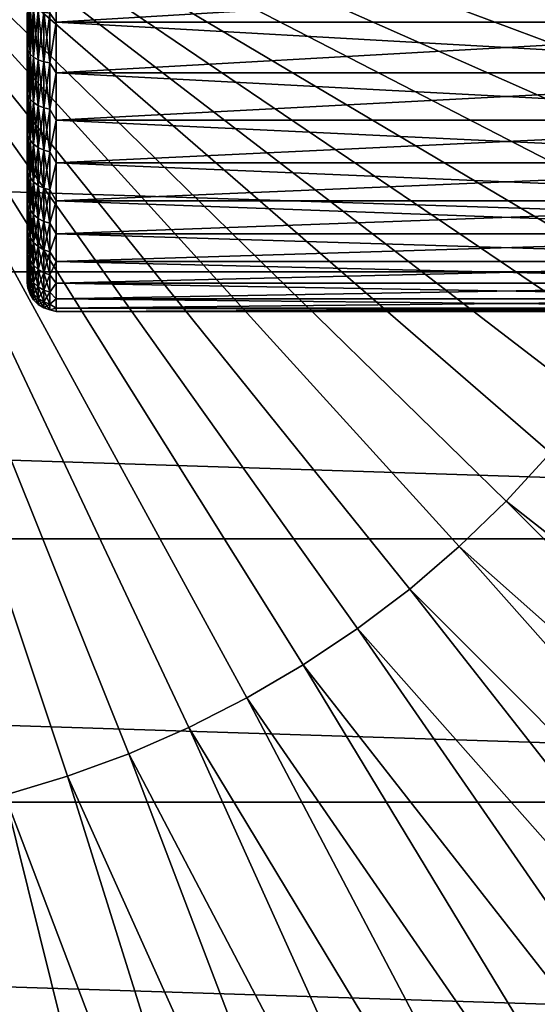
# Model space of a CAD drawing. Header units: metres. Extents: x -258 to 72, y -72 to 102.
# Tile 224 of 256: x 29 to 38, y -22 to -5. Entities that reach past the tile are written whole.
import ezdxf

# ---------------------------------------------------------------- set-up
doc = ezdxf.new("R2010")
doc.units = ezdxf.units.M
doc.layers.add('solid_FREESTAND_ASM_SW0005', color=7, linetype='CONTINUOUS')

msp = doc.modelspace()

# ---------------------------------------------------------------- linework, layer by layer
at = {"layer": 'solid_FREESTAND_ASM_SW0005'}
for points in [[(29.99131, -17.943913, -872.170837), (24.009604, 0, -872.009583), (28.914246, -18.267822, -872.157898)], [(31.04722, -17.556553, -872.183472), (24.009604, 0, -872.009583), (29.99131, -17.943913, -872.170837)], [(32.078239, -17.107111, -872.195862), (24.009604, 0, -872.009583), (31.04722, -17.556553, -872.183472)], [(33.080723, -16.597176, -872.207886), (24.009604, 0, -872.009583), (32.078239, -17.107111, -872.195862)], [(34.051128, -16.028553, -872.219543), (24.009604, 0, -872.009583), (33.080723, -16.597176, -872.207886)], [(34.986023, -15.403251, -872.230774), (24.009604, 0, -872.009583), (34.051128, -16.028553, -872.219543)], [(35.882095, -14.723482, -872.241577), (24.009604, 0, -872.009583), (34.986023, -15.403251, -872.230774)], [(36.736187, -13.991649, -872.251831), (24.009604, 0, -872.009583), (35.882095, -14.723482, -872.241577)], [(37.545269, -13.21034, -872.261536), (24.009604, 0, -872.009583), (36.736187, -13.991649, -872.251831)], [(38.306484, -12.382319, -872.27063), (24.009604, 0, -872.009583), (37.545269, -13.21034, -872.261536)], [(39.017143, -11.510512, -872.279175), (24.009604, 0, -872.009583), (38.306484, -12.382319, -872.27063)], [(39.674728, -10.598003, -872.287109), (24.009604, 0, -872.009583), (39.017143, -11.510512, -872.279175)], [(40.276917, -9.64802, -872.294312), (24.009604, 0, -872.009583), (39.674728, -10.598003, -872.287109)], [(40.821579, -8.663919, -872.300842), (24.009604, 0, -872.009583), (40.276917, -9.64802, -872.294312)], [(41.306786, -7.649182, -872.306702), (24.009604, 0, -872.009583), (40.821579, -8.663919, -872.300842)], [(41.730827, -6.607397, -872.311768), (24.009604, 0, -872.009583), (41.306786, -7.649182, -872.306702)], [(42.092201, -5.542247, -872.316101), (24.009604, 0, -872.009583), (41.730827, -6.607397, -872.311768)], [(42.389629, -4.4575, -872.319702), (24.009604, 0, -872.009583), (42.092201, -5.542247, -872.316101)], [(29.689287, -4.822731, 23.611103), (29.799999, -4.047029, 23.210222), (29.799999, -4.974999, 23.683046)], [(29.689287, -4.822731, 40.988895), (29.799999, -4.975002, 40.91695), (29.799999, -4.047032, 41.389774)], [(45.299999, -4.974999, 23.683046), (29.799999, -4.974999, 23.683046), (29.799999, -4.047029, 23.210222)], [(45.299999, -4.047029, 23.210222), (45.299999, -4.974999, 23.683046), (29.799999, -4.047029, 23.210222)], [(45.299999, -4.047032, 41.389774), (29.799999, -4.047032, 41.389774), (29.799999, -4.975002, 40.91695)], [(45.299999, -4.975002, 40.91695), (45.299999, -4.047032, 41.389774), (29.799999, -4.975002, 40.91695)], [(71.904762, -9.271183, -887), (-71.904762, -9.271173, -887), (-72.351036, -4.645118, -887)], [(72.351036, -4.645123, -887), (71.904762, -9.271183, -887), (-72.351036, -4.645118, -887)], [(29.299999, -5.303736, 40.121311), (29.312536, -5.462044, 40.147533), (29.312536, -4.640099, 40.659855)], [(29.299999, -4.872554, 40.396957), (29.299999, -5.303736, 40.121311), (29.312536, -4.640099, 40.659855)], [(29.299999, -4.87159, 24.202463), (29.312536, -4.640099, 23.940144), (29.312536, -5.462044, 24.452467)], [(29.349564, -4.691435, 40.752346), (29.312536, -4.640099, 40.659855), (29.312536, -5.462044, 40.147533)], [(29.349564, -5.522474, 24.365644), (29.312536, -5.462044, 24.452467), (29.312536, -4.640099, 23.940144)], [(29.349564, -4.691435, 23.847654), (29.349564, -5.522474, 24.365644), (29.312536, -4.640099, 23.940144)], [(29.349564, -5.522474, 40.234356), (29.349564, -4.691435, 40.752346), (29.312536, -5.462044, 40.147533)], [(29.409224, -4.737479, 40.8353), (29.349564, -4.691435, 40.752346), (29.349564, -5.522474, 40.234356)], [(29.409224, -5.576675, 24.287773), (29.349564, -5.522474, 24.365644), (29.349564, -4.691435, 23.847654)], [(29.409224, -4.737479, 23.764698), (29.409224, -5.576675, 24.287773), (29.349564, -4.691435, 23.847654)], [(29.409224, -5.576675, 40.312229), (29.409224, -4.737479, 40.8353), (29.349564, -5.522474, 40.234356)], [(29.488518, -4.775918, 40.904556), (29.409224, -4.737479, 40.8353), (29.409224, -5.576675, 40.312229)], [(29.488518, -5.621922, 24.222763), (29.409224, -5.576675, 24.287773), (29.409224, -4.737479, 23.764698)], [(29.488518, -4.775918, 23.695446), (29.488518, -5.621922, 24.222763), (29.409224, -4.737479, 23.764698)], [(29.299999, -5.302855, 24.478092), (29.299999, -4.889563, 34.978207), (29.299999, -4.87159, 24.202463)], [(29.299999, -5.302855, 24.478092), (29.299999, -4.87159, 24.202463), (29.312536, -5.462044, 24.452467)], [(29.299999, -4.872554, 40.396957), (29.299999, -4.889563, 34.978207), (29.299999, -5.302855, 24.478092)], [(29.299999, -4.872554, 40.396957), (29.299999, -5.302855, 24.478092), (29.299999, -5.303736, 40.121311)], [(29.488518, -5.621922, 40.377235), (29.488518, -4.775918, 40.904556), (29.409224, -5.576675, 40.312229)], [(29.583462, -4.804819, 40.956627), (29.488518, -4.775918, 40.904556), (29.488518, -5.621922, 40.377235)], [(29.583462, -5.655943, 24.173885), (29.488518, -5.621922, 24.222763), (29.488518, -4.775918, 23.695446)], [(29.583462, -4.804819, 23.643375), (29.583462, -5.655943, 24.173885), (29.488518, -4.775918, 23.695446)], [(29.583462, -5.655943, 40.426117), (29.583462, -4.804819, 40.956627), (29.488518, -5.621922, 40.377235)], [(29.689287, -4.822731, 40.988895), (29.583462, -4.804819, 40.956627), (29.583462, -5.655943, 40.426117)], [(29.689287, -5.677029, 24.143591), (29.583462, -5.655943, 24.173885), (29.583462, -4.804819, 23.643375)], [(29.689287, -4.822731, 23.611103), (29.689287, -5.677029, 24.143591), (29.583462, -4.804819, 23.643375)], [(29.689287, -5.677029, 40.456409), (29.689287, -4.822731, 40.988895), (29.583462, -5.655943, 40.426117)], [(29.689287, -4.822731, 23.611103), (29.799999, -4.974999, 23.683046), (29.689287, -5.677029, 24.143591)], [(29.689287, -5.677029, 40.456409), (29.799999, -4.975002, 40.91695), (29.689287, -4.822731, 40.988895)], [(29.689287, -5.677029, 24.143591), (29.799999, -4.974999, 23.683046), (29.799999, -5.848463, 24.25028)], [(29.689287, -5.677029, 40.456409), (29.799999, -5.848465, 40.349716), (29.799999, -4.975002, 40.91695)], [(45.299999, -5.848463, 24.25028), (29.799999, -5.848463, 24.25028), (29.799999, -4.974999, 23.683046)], [(45.299999, -4.974999, 23.683046), (45.299999, -5.848463, 24.25028), (29.799999, -4.974999, 23.683046)], [(45.299999, -4.975002, 40.91695), (29.799999, -4.975002, 40.91695), (29.799999, -5.848465, 40.349716)], [(45.299999, -5.848465, 40.349716), (45.299999, -4.975002, 40.91695), (29.799999, -5.848465, 40.349716)], [(29.299999, -5.718572, 24.776674), (29.299999, -5.302855, 24.478092), (29.312536, -5.462044, 24.452467)], [(29.299999, -5.303736, 40.121311), (29.299999, -5.302855, 24.478092), (29.299999, -5.718572, 24.776674)], [(29.299999, -5.303736, 40.121311), (29.299999, -5.719311, 39.822765), (29.312536, -5.462044, 40.147533)], [(29.299999, -5.303736, 40.121311), (29.299999, -5.718572, 24.776674), (29.299999, -5.719311, 39.822765)], [(29.299999, -6.118041, 39.502228), (29.312536, -6.227942, 39.554684), (29.312536, -5.462044, 40.147533)], [(29.299999, -5.719311, 39.822765), (29.299999, -6.118041, 39.502228), (29.312536, -5.462044, 40.147533)], [(29.299999, -5.718572, 24.776674), (29.312536, -5.462044, 24.452467), (29.312536, -6.227942, 25.045317)], [(29.349564, -5.522474, 40.234356), (29.312536, -5.462044, 40.147533), (29.312536, -6.227942, 39.554684)], [(29.349564, -6.296846, 24.965054), (29.312536, -6.227942, 25.045317), (29.312536, -5.462044, 24.452467)], [(29.349564, -5.522474, 24.365644), (29.349564, -6.296846, 24.965054), (29.312536, -5.462044, 24.452467)], [(29.349564, -6.296846, 39.634949), (29.349564, -5.522474, 40.234356), (29.312536, -6.227942, 39.554684)], [(29.409224, -5.576675, 40.312229), (29.349564, -5.522474, 40.234356), (29.349564, -6.296846, 39.634949)], [(29.409224, -6.358646, 24.893064), (29.349564, -6.296846, 24.965054), (29.349564, -5.522474, 24.365644)], [(29.409224, -5.576675, 24.287773), (29.409224, -6.358646, 24.893064), (29.349564, -5.522474, 24.365644)], [(29.409224, -6.358646, 39.706936), (29.409224, -5.576675, 40.312229), (29.349564, -6.296846, 39.634949)], [(29.488518, -5.621922, 40.377235), (29.409224, -5.576675, 40.312229), (29.409224, -6.358646, 39.706936)], [(29.488518, -6.410238, 24.832966), (29.409224, -6.358646, 24.893064), (29.409224, -5.576675, 24.287773)], [(29.488518, -5.621922, 24.222763), (29.488518, -6.410238, 24.832966), (29.409224, -5.576675, 24.287773)], [(29.299999, -6.117507, 25.097319), (29.299999, -5.718572, 24.776674), (29.312536, -6.227942, 25.045317)], [(29.299999, -5.719311, 39.822765), (29.299999, -5.718572, 24.776674), (29.299999, -6.117507, 25.097319)], [(29.299999, -5.719311, 39.822765), (29.299999, -6.117507, 25.097319), (29.299999, -6.118041, 39.502228)], [(29.488518, -6.410238, 39.767033), (29.488518, -5.621922, 40.377235), (29.409224, -6.358646, 39.706936)], [(29.583462, -5.655943, 40.426117), (29.488518, -5.621922, 40.377235), (29.488518, -6.410238, 39.767033)], [(29.583462, -6.44903, 24.787779), (29.488518, -6.410238, 24.832966), (29.488518, -5.621922, 24.222763)], [(29.583462, -5.655943, 24.173885), (29.583462, -6.44903, 24.787779), (29.488518, -5.621922, 24.222763)], [(29.583462, -6.44903, 39.812222), (29.583462, -5.655943, 40.426117), (29.488518, -6.410238, 39.767033)], [(29.689287, -5.677029, 40.456409), (29.583462, -5.655943, 40.426117), (29.583462, -6.44903, 39.812222)], [(29.689287, -6.473072, 24.759773), (29.583462, -6.44903, 24.787779), (29.583462, -5.655943, 24.173885)], [(29.689287, -5.677029, 24.143591), (29.689287, -6.473072, 24.759773), (29.583462, -5.655943, 24.173885)], [(29.689287, -6.473072, 39.840225), (29.689287, -5.677029, 40.456409), (29.583462, -6.44903, 39.812222)], [(29.689287, -5.677029, 24.143591), (29.799999, -5.848463, 24.25028), (29.689287, -6.473072, 24.759773)], [(29.689287, -6.473072, 39.840225), (29.799999, -5.848465, 40.349716), (29.689287, -5.677029, 40.456409)], [(29.689287, -6.473072, 24.759773), (29.799999, -5.848463, 24.25028), (29.799999, -6.657849, 24.905708)], [(29.689287, -6.473072, 39.840225), (29.799999, -6.657851, 39.69429), (29.799999, -5.848465, 40.349716)], [(45.299999, -6.657849, 24.905708), (29.799999, -6.657849, 24.905708), (29.799999, -5.848463, 24.25028)], [(45.299999, -5.848463, 24.25028), (45.299999, -6.657849, 24.905708), (29.799999, -5.848463, 24.25028)], [(45.299999, -5.848465, 40.349716), (29.799999, -5.848465, 40.349716), (29.799999, -6.657851, 39.69429)], [(45.299999, -6.657851, 39.69429), (45.299999, -5.848465, 40.349716), (29.799999, -6.657851, 39.69429)], [(29.299999, -6.498492, 25.439089), (29.299999, -6.117507, 25.097319), (29.312536, -6.227942, 25.045317)], [(29.299999, -6.118041, 39.502228), (29.299999, -6.117507, 25.097319), (29.299999, -6.498492, 25.439089)], [(29.299999, -6.118041, 39.502228), (29.299999, -6.498801, 39.160618), (29.312536, -6.227942, 39.554684)], [(29.299999, -6.118041, 39.502228), (29.299999, -6.498492, 25.439089), (29.299999, -6.498801, 39.160618)], [(29.299999, -6.498801, 39.160618), (29.312536, -6.929933, 38.887394), (29.312536, -6.227942, 39.554684)], [(29.299999, -6.498492, 25.439089), (29.312536, -6.227942, 25.045317), (29.312536, -6.929933, 25.712608)], [(29.349564, -6.296846, 39.634949), (29.312536, -6.227942, 39.554684), (29.312536, -6.929933, 38.887394)], [(29.349564, -7.006603, 25.639727), (29.312536, -6.929933, 25.712608), (29.312536, -6.227942, 25.045317)], [(29.349564, -6.296846, 24.965054), (29.349564, -7.006603, 25.639727), (29.312536, -6.227942, 25.045317)], [(29.349564, -7.006603, 38.960274), (29.349564, -6.296846, 39.634949), (29.312536, -6.929933, 38.887394)], [(29.409224, -6.358646, 39.706936), (29.349564, -6.296846, 39.634949), (29.349564, -7.006603, 38.960274)], [(29.409224, -7.075369, 25.57436), (29.349564, -7.006603, 25.639727), (29.349564, -6.296846, 24.965054)], [(29.409224, -6.358646, 24.893064), (29.409224, -7.075369, 25.57436), (29.349564, -6.296846, 24.965054)], [(29.409224, -7.075369, 39.025639), (29.409224, -6.358646, 39.706936), (29.349564, -7.006603, 38.960274)], [(29.488518, -6.410238, 39.767033), (29.409224, -6.358646, 39.706936), (29.409224, -7.075369, 39.025639)], [(29.488518, -7.132777, 25.519791), (29.409224, -7.075369, 25.57436), (29.409224, -6.358646, 24.893064)], [(29.488518, -6.410238, 24.832966), (29.488518, -7.132777, 25.519791), (29.409224, -6.358646, 24.893064)], [(29.488518, -7.132777, 39.080212), (29.488518, -6.410238, 39.767033), (29.409224, -7.075369, 39.025639)], [(29.583462, -6.44903, 39.812222), (29.488518, -6.410238, 39.767033), (29.488518, -7.132777, 39.080212)], [(29.583462, -7.175941, 25.47876), (29.488518, -7.132777, 25.519791), (29.488518, -6.410238, 24.832966)], [(29.583462, -6.44903, 24.787779), (29.583462, -7.175941, 25.47876), (29.488518, -6.410238, 24.832966)], [(29.299999, -6.860419, 25.800989), (29.299999, -6.498492, 25.439089), (29.312536, -6.929933, 25.712608)], [(29.299999, -6.498801, 39.160618), (29.299999, -6.498492, 25.439089), (29.299999, -6.860419, 25.800989)], [(29.299999, -6.498801, 39.160618), (29.299999, -6.860532, 38.798893), (29.312536, -6.929933, 38.887394)], [(29.299999, -6.498801, 39.160618), (29.299999, -6.860419, 25.800989), (29.299999, -6.860532, 38.798893)], [(29.583462, -7.175941, 39.121239), (29.583462, -6.44903, 39.812222), (29.488518, -7.132777, 39.080212)], [(29.689287, -6.473072, 39.840225), (29.583462, -6.44903, 39.812222), (29.583462, -7.175941, 39.121239)], [(29.689287, -7.202693, 25.453331), (29.583462, -7.175941, 25.47876), (29.583462, -6.44903, 24.787779)], [(29.689287, -6.473072, 24.759773), (29.689287, -7.202693, 25.453331), (29.583462, -6.44903, 24.787779)], [(29.689287, -7.202693, 39.146671), (29.689287, -6.473072, 39.840225), (29.583462, -7.175941, 39.121239)], [(29.689287, -6.473072, 24.759773), (29.799999, -6.657849, 24.905708), (29.689287, -7.202693, 25.453331)], [(29.689287, -7.202693, 39.146671), (29.799999, -6.657851, 39.69429), (29.689287, -6.473072, 39.840225)], [(29.689287, -7.202693, 25.453331), (29.799999, -6.657849, 24.905708), (29.799999, -7.39429, 25.642149)], [(29.689287, -7.202693, 39.146671), (29.799999, -7.394292, 38.957848), (29.799999, -6.657851, 39.69429)], [(45.299999, -7.39429, 25.642149), (29.799999, -7.39429, 25.642149), (29.799999, -6.657849, 24.905708)], [(45.299999, -6.657849, 24.905708), (45.299999, -7.39429, 25.642149), (29.799999, -6.657849, 24.905708)], [(45.299999, -6.657851, 39.69429), (29.799999, -6.657851, 39.69429), (29.799999, -7.394292, 38.957848)], [(45.299999, -7.394293, 38.957848), (45.299999, -6.657851, 39.69429), (29.799999, -7.394292, 38.957848)], [(29.299999, -6.860419, 25.800989), (29.312536, -6.929933, 25.712608), (29.312536, -7.560813, 26.447495)], [(29.299999, -7.202227, 26.181959), (29.299999, -6.860419, 25.800989), (29.312536, -7.560813, 26.447495)], [(29.299999, -6.860532, 38.798893), (29.299999, -6.860419, 25.800989), (29.299999, -7.202227, 26.181959)], [(29.299999, -6.860532, 38.798893), (29.299999, -7.202222, 38.418045), (29.312536, -6.929933, 38.887394)], [(29.299999, -6.860532, 38.798893), (29.299999, -7.202227, 26.181959), (29.299999, -7.202222, 38.418045)], [(29.299999, -7.202222, 38.418045), (29.312536, -7.560813, 38.152504), (29.312536, -6.929933, 38.887394)], [(29.349564, -7.006603, 38.960274), (29.312536, -6.929933, 38.887394), (29.312536, -7.560813, 38.152504)], [(29.349564, -7.644463, 26.382746), (29.312536, -7.560813, 26.447495), (29.312536, -6.929933, 25.712608)], [(29.349564, -7.006603, 25.639727), (29.349564, -7.644463, 26.382746), (29.312536, -6.929933, 25.712608)], [(29.349564, -7.644463, 38.217255), (29.349564, -7.006603, 38.960274), (29.312536, -7.560813, 38.152504)], [(29.409224, -7.075369, 39.025639), (29.349564, -7.006603, 38.960274), (29.349564, -7.644463, 38.217255)], [(29.409224, -7.71949, 26.324671), (29.349564, -7.644463, 26.382746), (29.349564, -7.006603, 25.639727)], [(29.409224, -7.075369, 25.57436), (29.409224, -7.71949, 26.324671), (29.349564, -7.006603, 25.639727)], [(29.409224, -7.71949, 38.27533), (29.409224, -7.075369, 39.025639), (29.349564, -7.644463, 38.217255)], [(29.488518, -7.132777, 39.080212), (29.409224, -7.075369, 39.025639), (29.409224, -7.71949, 38.27533)], [(29.488518, -7.782123, 26.276188), (29.409224, -7.71949, 26.324671), (29.409224, -7.075369, 25.57436)], [(29.488518, -7.132777, 25.519791), (29.488518, -7.782123, 26.276188), (29.409224, -7.075369, 25.57436)], [(29.299999, -7.202222, 38.418045), (29.299999, -7.522887, 38.01915), (29.312536, -7.560813, 38.152504)], [(29.299999, -7.202222, 38.418045), (29.299999, -7.202227, 26.181959), (29.299999, -7.522902, 26.58087)], [(29.299999, -7.202222, 38.418045), (29.299999, -7.522902, 26.58087), (29.299999, -7.522887, 38.01915)], [(29.299999, -7.522902, 26.58087), (29.299999, -7.202227, 26.181959), (29.312536, -7.560813, 26.447495)], [(29.488518, -7.782123, 38.323811), (29.488518, -7.132777, 39.080212), (29.409224, -7.71949, 38.27533)], [(29.583462, -7.175941, 39.121239), (29.488518, -7.132777, 39.080212), (29.488518, -7.782123, 38.323811)], [(29.583462, -7.829216, 26.239735), (29.488518, -7.782123, 26.276188), (29.488518, -7.132777, 25.519791)], [(29.583462, -7.175941, 25.47876), (29.583462, -7.829216, 26.239735), (29.488518, -7.132777, 25.519791)], [(29.583462, -7.829216, 38.360264), (29.583462, -7.175941, 39.121239), (29.488518, -7.782123, 38.323811)], [(29.689287, -7.202693, 39.146671), (29.583462, -7.175941, 39.121239), (29.583462, -7.829216, 38.360264)], [(29.689287, -7.858404, 26.217142), (29.583462, -7.829216, 26.239735), (29.583462, -7.175941, 25.47876)], [(29.689287, -7.202693, 25.453331), (29.689287, -7.858404, 26.217142), (29.583462, -7.175941, 25.47876)], [(29.689287, -7.858404, 38.382858), (29.689287, -7.202693, 39.146671), (29.583462, -7.829216, 38.360264)], [(29.689287, -7.202693, 25.453331), (29.799999, -7.39429, 25.642149), (29.689287, -7.858404, 26.217142)], [(29.689287, -7.858404, 38.382858), (29.799999, -7.394292, 38.957848), (29.689287, -7.202693, 39.146671)], [(29.689287, -7.858404, 26.217142), (29.799999, -7.39429, 25.642149), (29.799999, -8.049719, 26.451536)], [(29.689287, -7.858404, 38.382858), (29.799999, -8.049721, 38.14846), (29.799999, -7.394292, 38.957848)], [(45.299999, -8.049719, 26.451536), (29.799999, -8.049719, 26.451536), (29.799999, -7.39429, 25.642149)], [(45.299999, -7.39429, 25.642149), (45.299999, -8.049719, 26.451536), (29.799999, -7.39429, 25.642149)], [(45.299999, -7.394293, 38.957848), (29.799999, -7.394292, 38.957848), (29.799999, -8.049721, 38.14846)], [(45.299999, -8.049721, 38.14846), (45.299999, -7.394293, 38.957848), (29.799999, -8.049721, 38.14846)], [(29.299999, -7.522887, 38.01915), (29.299999, -7.821533, 37.603405), (29.312536, -7.560813, 38.152504)], [(29.299999, -7.522887, 38.01915), (29.299999, -7.522902, 26.58087), (29.299999, -7.821506, 26.996553)], [(29.299999, -7.522887, 38.01915), (29.299999, -7.821506, 26.996553), (29.299999, -7.821533, 37.603405)], [(29.299999, -7.522902, 26.58087), (29.312536, -7.560813, 26.447495), (29.312536, -8.114109, 27.242437)], [(29.299999, -7.821506, 26.996553), (29.299999, -7.522902, 26.58087), (29.312536, -8.114109, 27.242437)], [(29.299999, -7.821533, 37.603405), (29.312536, -8.114109, 37.357563), (29.312536, -7.560813, 38.152504)], [(29.349564, -7.644463, 38.217255), (29.312536, -7.560813, 38.152504), (29.312536, -8.114109, 37.357563)], [(29.349564, -8.20388, 27.186481), (29.312536, -8.114109, 27.242437), (29.312536, -7.560813, 26.447495)], [(29.349564, -7.644463, 26.382746), (29.349564, -8.20388, 27.186481), (29.312536, -7.560813, 26.447495)], [(29.349564, -8.20388, 37.413517), (29.349564, -7.644463, 38.217255), (29.312536, -8.114109, 37.357563)], [(29.409224, -7.71949, 38.27533), (29.349564, -7.644463, 38.217255), (29.349564, -8.20388, 37.413517)], [(29.409224, -8.284398, 27.136295), (29.349564, -8.20388, 27.186481), (29.349564, -7.644463, 26.382746)], [(29.409224, -7.71949, 26.324671), (29.409224, -8.284398, 27.136295), (29.349564, -7.644463, 26.382746)], [(29.409224, -8.284398, 37.463703), (29.409224, -7.71949, 38.27533), (29.349564, -8.20388, 37.413517)], [(29.488518, -7.782123, 38.323811), (29.409224, -7.71949, 38.27533), (29.409224, -8.284398, 37.463703)], [(29.488518, -8.351615, 27.094398), (29.409224, -8.284398, 27.136295), (29.409224, -7.71949, 26.324671)], [(29.488518, -7.782123, 26.276188), (29.488518, -8.351615, 27.094398), (29.409224, -7.71949, 26.324671)], [(29.488518, -8.351615, 37.5056), (29.488518, -7.782123, 38.323811), (29.409224, -8.284398, 37.463703)], [(29.583462, -7.829216, 38.360264), (29.488518, -7.782123, 38.323811), (29.488518, -8.351615, 37.5056)], [(29.583462, -8.402154, 27.062897), (29.488518, -8.351615, 27.094398), (29.488518, -7.782123, 26.276188)], [(29.583462, -7.829216, 26.239735), (29.583462, -8.402154, 27.062897), (29.488518, -7.782123, 26.276188)], [(29.299999, -8.09717, 27.427799), (29.299999, -7.821506, 26.996553), (29.312536, -8.114109, 27.242437)], [(29.299999, -7.821533, 37.603405), (29.299999, -7.821506, 26.996553), (29.299999, -8.09717, 27.427799)], [(29.299999, -7.821533, 37.603405), (29.299999, -8.097191, 37.172165), (29.312536, -8.114109, 37.357563)], [(29.299999, -7.821533, 37.603405), (29.299999, -8.09717, 27.427799), (29.299999, -8.097191, 37.172165)], [(29.583462, -8.402154, 37.537102), (29.583462, -7.829216, 38.360264), (29.488518, -8.351615, 37.5056)], [(29.689287, -7.858404, 38.382858), (29.583462, -7.829216, 38.360264), (29.583462, -8.402154, 37.537102)], [(29.689287, -8.433477, 27.043373), (29.583462, -8.402154, 27.062897), (29.583462, -7.829216, 26.239735)], [(29.689287, -7.858404, 26.217142), (29.689287, -8.433477, 27.043373), (29.583462, -7.829216, 26.239735)], [(29.689287, -8.433477, 37.556625), (29.689287, -7.858404, 38.382858), (29.583462, -8.402154, 37.537102)], [(29.689287, -7.858404, 26.217142), (29.799999, -8.049719, 26.451536), (29.689287, -8.433477, 27.043373)], [(29.689287, -8.433477, 37.556625), (29.799999, -8.049721, 38.14846), (29.689287, -7.858404, 38.382858)], [(29.299999, -8.09717, 27.427799), (29.312536, -8.114109, 27.242437), (29.312536, -8.584143, 28.089277)], [(29.299999, -8.349085, 27.873343), (29.299999, -8.09717, 27.427799), (29.312536, -8.584143, 28.089277)], [(29.299999, -8.097191, 37.172165), (29.299999, -8.09717, 27.427799), (29.299999, -8.349085, 27.873343)], [(29.299999, -8.097191, 37.172165), (29.299999, -8.349101, 36.726627), (29.312536, -8.114109, 37.357563)], [(29.299999, -8.097191, 37.172165), (29.299999, -8.349085, 27.873343), (29.299999, -8.349101, 36.726627)], [(29.299999, -8.349101, 36.726627), (29.312536, -8.584143, 36.510723), (29.312536, -8.114109, 37.357563)], [(29.349564, -8.20388, 37.413517), (29.312536, -8.114109, 37.357563), (29.312536, -8.584143, 36.510723)], [(29.349564, -8.679115, 28.04269), (29.312536, -8.584143, 28.089277), (29.312536, -8.114109, 27.242437)], [(29.349564, -8.20388, 27.186481), (29.349564, -8.679115, 28.04269), (29.312536, -8.114109, 27.242437)], [(29.689287, -8.433477, 27.043373), (29.799999, -8.049719, 26.451536), (29.799999, -8.616952, 27.324999)], [(29.689287, -8.433477, 37.556625), (29.799999, -8.616954, 37.274998), (29.799999, -8.049721, 38.14846)], [(45.299999, -8.616952, 27.324999), (29.799999, -8.616952, 27.324999), (29.799999, -8.049719, 26.451536)], [(45.299999, -8.049719, 26.451536), (45.299999, -8.616952, 27.324999), (29.799999, -8.049719, 26.451536)], [(45.299999, -8.049721, 38.14846), (29.799999, -8.049721, 38.14846), (29.799999, -8.616954, 37.274998)], [(45.299999, -8.616954, 37.274998), (45.299999, -8.049721, 38.14846), (29.799999, -8.616954, 37.274998)], [(29.349564, -8.679115, 36.557308), (29.349564, -8.20388, 37.413517), (29.312536, -8.584143, 36.510723)], [(29.409224, -8.284398, 37.463703), (29.349564, -8.20388, 37.413517), (29.349564, -8.679115, 36.557308)], [(29.409224, -8.764297, 28.000908), (29.349564, -8.679115, 28.04269), (29.349564, -8.20388, 27.186481)], [(29.409224, -8.284398, 27.136295), (29.409224, -8.764297, 28.000908), (29.349564, -8.20388, 27.186481)], [(29.409224, -8.764297, 36.599094), (29.409224, -8.284398, 37.463703), (29.349564, -8.679115, 36.557308)], [(29.488518, -8.351615, 37.5056), (29.409224, -8.284398, 37.463703), (29.409224, -8.764297, 36.599094)], [(29.488518, -8.835407, 27.966026), (29.409224, -8.764297, 28.000908), (29.409224, -8.284398, 27.136295)], [(29.488518, -8.351615, 27.094398), (29.488518, -8.835407, 27.966026), (29.409224, -8.284398, 27.136295)], [(29.299999, -8.576503, 28.331863), (29.299999, -8.349085, 27.873343), (29.312536, -8.584143, 28.089277)], [(29.299999, -8.349101, 36.726627), (29.299999, -8.349085, 27.873343), (29.299999, -8.576503, 28.331863)], [(29.299999, -8.349101, 36.726627), (29.299999, -8.576521, 36.268097), (29.312536, -8.584143, 36.510723)], [(29.299999, -8.349101, 36.726627), (29.299999, -8.576503, 28.331863), (29.299999, -8.576521, 36.268097)], [(29.488518, -8.835407, 36.633976), (29.488518, -8.351615, 37.5056), (29.409224, -8.764297, 36.599094)], [(29.583462, -8.402154, 37.537102), (29.488518, -8.351615, 37.5056), (29.488518, -8.835407, 36.633976)], [(29.583462, -8.888875, 27.939798), (29.488518, -8.835407, 27.966026), (29.488518, -8.351615, 27.094398)], [(29.583462, -8.402154, 27.062897), (29.583462, -8.888875, 27.939798), (29.488518, -8.351615, 27.094398)], [(29.583462, -8.888875, 36.660202), (29.583462, -8.402154, 37.537102), (29.488518, -8.835407, 36.633976)], [(29.689287, -8.433477, 37.556625), (29.583462, -8.402154, 37.537102), (29.583462, -8.888875, 36.660202)], [(29.689287, -8.922012, 27.923544), (29.583462, -8.888875, 27.939798), (29.583462, -8.402154, 27.062897)], [(29.689287, -8.433477, 27.043373), (29.689287, -8.922012, 27.923544), (29.583462, -8.402154, 27.062897)], [(29.689287, -8.922012, 36.676456), (29.689287, -8.433477, 37.556625), (29.583462, -8.888875, 36.660202)], [(29.689287, -8.433477, 27.043373), (29.799999, -8.616952, 27.324999), (29.689287, -8.922012, 27.923544)], [(29.689287, -8.922012, 36.676456), (29.799999, -8.616954, 37.274998), (29.689287, -8.433477, 37.556625)], [(29.299999, -8.576503, 28.331863), (29.312536, -8.584143, 28.089277), (29.312536, -8.966092, 28.979324)], [(29.299999, -8.778761, 28.802023), (29.299999, -8.576503, 28.331863), (29.312536, -8.966092, 28.979324)], [(29.299999, -8.576521, 36.268097), (29.299999, -8.576503, 28.331863), (29.299999, -8.778761, 28.802023)], [(29.299999, -8.576521, 36.268097), (29.299999, -8.778776, 35.797939), (29.312536, -8.584143, 36.510723)], [(29.299999, -8.576521, 36.268097), (29.299999, -8.778761, 28.802023), (29.299999, -8.778776, 35.797939)], [(29.299999, -8.778776, 35.797939), (29.312536, -8.966092, 35.620674), (29.312536, -8.584143, 36.510723)], [(29.349564, -8.679115, 36.557308), (29.312536, -8.584143, 36.510723), (29.312536, -8.966092, 35.620674)], [(29.349564, -9.06529, 28.942585), (29.312536, -8.966092, 28.979324), (29.312536, -8.584143, 28.089277)], [(29.349564, -8.679115, 28.04269), (29.349564, -9.06529, 28.942585), (29.312536, -8.584143, 28.089277)], [(29.689287, -8.922012, 27.923544), (29.799999, -8.616952, 27.324999), (29.799999, -9.089777, 28.25297)], [(29.689287, -8.922012, 36.676456), (29.799999, -9.089778, 36.347027), (29.799999, -8.616954, 37.274998)], [(45.299999, -9.089777, 28.25297), (29.799999, -9.089777, 28.25297), (29.799999, -8.616952, 27.324999)], [(45.299999, -8.616952, 27.324999), (45.299999, -9.089777, 28.25297), (29.799999, -8.616952, 27.324999)], [(45.299999, -8.616954, 37.274998), (29.799999, -8.616954, 37.274998), (29.799999, -9.089778, 36.347027)], [(45.299999, -9.089778, 36.347027), (45.299999, -8.616954, 37.274998), (29.799999, -9.089778, 36.347027)], [(29.299999, -8.955272, 29.282448), (29.299999, -8.778761, 28.802023), (29.312536, -8.966092, 28.979324)], [(29.299999, -8.778776, 35.797939), (29.299999, -8.778761, 28.802023), (29.299999, -8.955272, 29.282448)], [(29.299999, -8.778776, 35.797939), (29.299999, -8.955284, 35.317513), (29.312536, -8.966092, 35.620674)], [(29.299999, -8.778776, 35.797939), (29.299999, -8.955272, 29.282448), (29.299999, -8.955284, 35.317513)], [(29.349564, -9.06529, 35.657413), (29.349564, -8.679115, 36.557308), (29.312536, -8.966092, 35.620674)], [(29.409224, -8.764297, 36.599094), (29.349564, -8.679115, 36.557308), (29.349564, -9.06529, 35.657413)], [(29.409224, -9.154262, 28.909634), (29.349564, -9.06529, 28.942585), (29.349564, -8.679115, 28.04269)], [(29.409224, -8.764297, 28.000908), (29.409224, -9.154262, 28.909634), (29.349564, -8.679115, 28.04269)], [(29.409224, -9.154262, 35.690365), (29.409224, -8.764297, 36.599094), (29.349564, -9.06529, 35.657413)], [(29.488518, -8.835407, 36.633976), (29.409224, -8.764297, 36.599094), (29.409224, -9.154262, 35.690365)], [(29.488518, -9.228537, 28.882126), (29.409224, -9.154262, 28.909634), (29.409224, -8.764297, 28.000908)], [(29.488518, -8.835407, 27.966026), (29.488518, -9.228537, 28.882126), (29.409224, -8.764297, 28.000908)], [(29.299999, -8.955272, 29.282448), (29.312536, -8.966092, 28.979324), (29.312536, -9.256038, 29.903446)], [(29.299999, -9.105513, 29.771732), (29.299999, -8.955272, 29.282448), (29.312536, -9.256038, 29.903446)], [(29.299999, -8.955284, 35.317513), (29.299999, -8.955272, 29.282448), (29.299999, -9.105513, 29.771732)], [(29.299999, -8.955284, 35.317513), (29.299999, -9.105523, 34.828232), (29.312536, -8.966092, 35.620674)], [(29.299999, -8.955284, 35.317513), (29.299999, -9.105513, 29.771732), (29.299999, -9.105523, 34.828232)], [(29.299999, -9.105523, 34.828232), (29.312536, -9.256038, 34.696552), (29.312536, -8.966092, 35.620674)], [(29.349564, -9.06529, 35.657413), (29.312536, -8.966092, 35.620674), (29.312536, -9.256038, 34.696552)], [(29.349564, -9.358443, 29.876932), (29.312536, -9.256038, 29.903446), (29.312536, -8.966092, 28.979324)], [(29.349564, -9.06529, 28.942585), (29.349564, -9.358443, 29.876932), (29.312536, -8.966092, 28.979324)], [(29.488518, -9.228537, 35.717876), (29.488518, -8.835407, 36.633976), (29.409224, -9.154262, 35.690365)], [(29.583462, -8.888875, 36.660202), (29.488518, -8.835407, 36.633976), (29.488518, -9.228537, 35.717876)], [(29.583462, -9.284383, 28.861443), (29.488518, -9.228537, 28.882126), (29.488518, -8.835407, 27.966026)], [(29.583462, -8.888875, 27.939798), (29.583462, -9.284383, 28.861443), (29.488518, -8.835407, 27.966026)], [(29.583462, -9.284383, 35.73856), (29.583462, -8.888875, 36.660202), (29.488518, -9.228537, 35.717876)], [(29.689287, -8.922012, 36.676456), (29.583462, -8.888875, 36.660202), (29.583462, -9.284383, 35.73856)], [(29.689287, -9.318995, 28.848623), (29.583462, -9.284383, 28.861443), (29.583462, -8.888875, 27.939798)], [(29.689287, -8.922012, 27.923544), (29.689287, -9.318995, 28.848623), (29.583462, -8.888875, 27.939798)], [(29.689287, -9.318995, 35.751377), (29.689287, -8.922012, 36.676456), (29.583462, -9.284383, 35.73856)], [(29.689287, -8.922012, 27.923544), (29.799999, -9.089777, 28.25297), (29.689287, -9.318995, 28.848623)], [(29.689287, -9.318995, 35.751377), (29.799999, -9.089778, 36.347027), (29.689287, -8.922012, 36.676456)], [(29.299999, -9.22904, 30.268421), (29.299999, -9.105513, 29.771732), (29.312536, -9.256038, 29.903446)], [(29.299999, -9.105523, 34.828232), (29.299999, -9.105513, 29.771732), (29.299999, -9.22904, 30.268421)], [(29.299999, -9.105523, 34.828232), (29.299999, -9.229049, 34.331539), (29.312536, -9.256038, 34.696552)], [(29.299999, -9.105523, 34.828232), (29.299999, -9.22904, 30.268421), (29.299999, -9.229049, 34.331539)], [(29.349564, -9.358443, 34.723068), (29.349564, -9.06529, 35.657413), (29.312536, -9.256038, 34.696552)], [(29.409224, -9.154262, 35.690365), (29.349564, -9.06529, 35.657413), (29.349564, -9.358443, 34.723068)], [(29.409224, -9.450292, 29.853149), (29.349564, -9.358443, 29.876932), (29.349564, -9.06529, 28.942585)], [(29.409224, -9.154262, 28.909634), (29.409224, -9.450292, 29.853149), (29.349564, -9.06529, 28.942585)], [(29.689287, -9.318995, 28.848623), (29.799999, -9.089777, 28.25297), (29.799999, -9.463012, 29.225279)], [(29.689287, -9.318995, 35.751377), (29.799999, -9.463013, 35.374718), (29.799999, -9.089778, 36.347027)], [(45.299999, -9.463012, 29.225279), (29.799999, -9.463012, 29.225279), (29.799999, -9.089777, 28.25297)], [(45.299999, -9.089777, 28.25297), (45.299999, -9.463012, 29.225279), (29.799999, -9.089777, 28.25297)], [(45.299999, -9.089778, 36.347027), (29.799999, -9.089778, 36.347027), (29.799999, -9.463013, 35.374718)], [(45.299999, -9.463013, 35.374718), (45.299999, -9.089778, 36.347027), (29.799999, -9.463013, 35.374718)], [(71.163025, -13.859081, -887), (-71.163025, -13.859069, -887), (-71.904762, -9.271173, -887)], [(71.904762, -9.271183, -887), (71.163025, -13.859081, -887), (-71.904762, -9.271173, -887)], [(29.299999, -9.22904, 30.268421), (29.312536, -9.256038, 29.903446), (29.312536, -9.451003, 30.85216)], [(29.299999, -9.325496, 30.771069), (29.299999, -9.22904, 30.268421), (29.312536, -9.451003, 30.85216)], [(29.299999, -9.229049, 34.331539), (29.299999, -9.22904, 30.268421), (29.299999, -9.325496, 30.771069)], [(29.299999, -9.229049, 34.331539), (29.299999, -9.325501, 33.828892), (29.312536, -9.256038, 34.696552)], [(29.299999, -9.229049, 34.331539), (29.299999, -9.325496, 30.771069), (29.299999, -9.325501, 33.828892)], [(29.299999, -9.325501, 33.828892), (29.312536, -9.451003, 33.747841), (29.312536, -9.256038, 34.696552)], [(29.349564, -9.358443, 34.723068), (29.312536, -9.256038, 34.696552), (29.312536, -9.451003, 33.747841)], [(29.349564, -9.555566, 30.836142), (29.312536, -9.451003, 30.85216), (29.312536, -9.256038, 29.903446)], [(29.349564, -9.358443, 29.876932), (29.349564, -9.555566, 30.836142), (29.312536, -9.256038, 29.903446)], [(29.409224, -9.450292, 34.746849), (29.409224, -9.154262, 35.690365), (29.349564, -9.358443, 34.723068)], [(29.488518, -9.228537, 35.717876), (29.409224, -9.154262, 35.690365), (29.409224, -9.450292, 34.746849)], [(29.488518, -9.526968, 29.833298), (29.409224, -9.450292, 29.853149), (29.409224, -9.154262, 28.909634)], [(29.488518, -9.228537, 28.882126), (29.488518, -9.526968, 29.833298), (29.409224, -9.154262, 28.909634)], [(29.488518, -9.526968, 34.766705), (29.488518, -9.228537, 35.717876), (29.409224, -9.450292, 34.746849)], [(29.583462, -9.284383, 35.73856), (29.488518, -9.228537, 35.717876), (29.488518, -9.526968, 34.766705)], [(29.583462, -9.58462, 29.818369), (29.488518, -9.526968, 29.833298), (29.488518, -9.228537, 28.882126)], [(29.583462, -9.284383, 28.861443), (29.583462, -9.58462, 29.818369), (29.488518, -9.228537, 28.882126)], [(29.583462, -9.58462, 34.781631), (29.583462, -9.284383, 35.73856), (29.488518, -9.526968, 34.766705)], [(29.689287, -9.318995, 35.751377), (29.583462, -9.284383, 35.73856), (29.583462, -9.58462, 34.781631)], [(29.689287, -9.620352, 29.809118), (29.583462, -9.58462, 29.818369), (29.583462, -9.284383, 28.861443)], [(29.689287, -9.318995, 28.848623), (29.689287, -9.620352, 29.809118), (29.583462, -9.284383, 28.861443)], [(29.299999, -9.394596, 31.27821), (29.299999, -9.325496, 30.771069), (29.312536, -9.451003, 30.85216)], [(29.299999, -9.325501, 33.828892), (29.299999, -9.325496, 30.771069), (29.299999, -9.394596, 31.27821)], [(29.299999, -9.325501, 33.828892), (29.299999, -9.394601, 33.321751), (29.312536, -9.451003, 33.747841)], [(29.299999, -9.325501, 33.828892), (29.299999, -9.394596, 31.27821), (29.299999, -9.394601, 33.321751)], [(29.299999, -9.394596, 31.27821), (29.312536, -9.451003, 30.85216), (29.312536, -9.548988, 31.815731)], [(29.299999, -9.436138, 31.788349), (29.299999, -9.394596, 31.27821), (29.312536, -9.548988, 31.815731)], [(29.299999, -9.394601, 33.321751), (29.299999, -9.394596, 31.27821), (29.299999, -9.436138, 31.788349)], [(29.299999, -9.394601, 33.321751), (29.299999, -9.436141, 32.811611), (29.312536, -9.451003, 33.747841)], [(29.299999, -9.394601, 33.321751), (29.299999, -9.436138, 31.788349), (29.299999, -9.436141, 32.811611)], [(29.299999, -9.45, 32.29998), (29.299999, -9.436138, 31.788349), (29.312536, -9.548988, 31.815731)], [(29.299999, -9.436141, 32.811611), (29.299999, -9.436138, 31.788349), (29.299999, -9.45, 32.29998)], [(29.299999, -9.436141, 32.811611), (29.312536, -9.548988, 32.784271), (29.312536, -9.451003, 33.747841)], [(29.299999, -9.436141, 32.811611), (29.299999, -9.45, 32.29998), (29.312536, -9.548988, 32.784271)], [(29.299999, -9.45, 32.29998), (29.312536, -9.548988, 31.815731), (29.312536, -9.548988, 32.784271)], [(29.349564, -9.555566, 33.763859), (29.349564, -9.358443, 34.723068), (29.312536, -9.451003, 33.747841)], [(29.349564, -9.555566, 33.763859), (29.312536, -9.451003, 33.747841), (29.312536, -9.548988, 32.784271)], [(29.349564, -9.654635, 31.810371), (29.312536, -9.548988, 31.815731), (29.312536, -9.451003, 30.85216)], [(29.349564, -9.555566, 30.836142), (29.349564, -9.654635, 31.810371), (29.312536, -9.451003, 30.85216)], [(29.409224, -9.450292, 34.746849), (29.349564, -9.358443, 34.723068), (29.349564, -9.555566, 33.763859)], [(29.409224, -9.649349, 30.821774), (29.349564, -9.555566, 30.836142), (29.349564, -9.358443, 29.876932)], [(29.409224, -9.450292, 29.853149), (29.409224, -9.649349, 30.821774), (29.349564, -9.358443, 29.876932)], [(29.409224, -9.649349, 33.778225), (29.409224, -9.450292, 34.746849), (29.349564, -9.555566, 33.763859)], [(29.488518, -9.526968, 34.766705), (29.409224, -9.450292, 34.746849), (29.409224, -9.649349, 33.778225)], [(29.488518, -9.727641, 30.80978), (29.409224, -9.649349, 30.821774), (29.409224, -9.450292, 29.853149)], [(29.488518, -9.526968, 29.833298), (29.488518, -9.727641, 30.80978), (29.409224, -9.450292, 29.853149)], [(29.689287, -9.620352, 34.790882), (29.689287, -9.318995, 35.751377), (29.583462, -9.58462, 34.781631)], [(29.689287, -9.318995, 28.848623), (29.799999, -9.463012, 29.225279), (29.689287, -9.620352, 29.809118)], [(29.689287, -9.620352, 34.790882), (29.799999, -9.463013, 35.374718), (29.689287, -9.318995, 35.751377)], [(29.689287, -9.620352, 29.809118), (29.799999, -9.463012, 29.225279), (29.799999, -9.732569, 30.231277)], [(29.689287, -9.620352, 34.790882), (29.799999, -9.732569, 34.368721), (29.799999, -9.463013, 35.374718)], [(45.299999, -9.732569, 30.231277), (29.799999, -9.732569, 30.231277), (29.799999, -9.463012, 29.225279)], [(45.299999, -9.463012, 29.225279), (45.299999, -9.732569, 30.231277), (29.799999, -9.463012, 29.225279)], [(45.299999, -9.463013, 35.374718), (29.799999, -9.463013, 35.374718), (29.799999, -9.732569, 34.368721)], [(45.299999, -9.732569, 34.368721), (45.299999, -9.463013, 35.374718), (29.799999, -9.732569, 34.368721)], [(29.349564, -9.654635, 32.789627), (29.312536, -9.548988, 32.784271), (29.312536, -9.548988, 31.815731)], [(29.349564, -9.654635, 32.789627), (29.349564, -9.555566, 33.763859), (29.312536, -9.548988, 32.784271)], [(29.349564, -9.654635, 31.810371), (29.349564, -9.654635, 32.789627), (29.312536, -9.548988, 31.815731)], [(29.409224, -9.649349, 33.778225), (29.349564, -9.555566, 33.763859), (29.349564, -9.654635, 32.789627)], [(29.409224, -9.749391, 31.805567), (29.349564, -9.654635, 31.810371), (29.349564, -9.555566, 30.836142)], [(29.409224, -9.649349, 30.821774), (29.409224, -9.749391, 31.805567), (29.349564, -9.555566, 30.836142)], [(29.409224, -9.749391, 32.794434), (29.409224, -9.649349, 33.778225), (29.349564, -9.654635, 32.789627)], [(29.488518, -9.727641, 33.790218), (29.488518, -9.526968, 34.766705), (29.409224, -9.649349, 33.778225)], [(29.488518, -9.727641, 33.790218), (29.409224, -9.649349, 33.778225), (29.409224, -9.749391, 32.794434)], [(29.488518, -9.828494, 31.801556), (29.409224, -9.749391, 31.805567), (29.409224, -9.649349, 30.821774)], [(29.488518, -9.727641, 30.80978), (29.488518, -9.828494, 31.801556), (29.409224, -9.649349, 30.821774)], [(29.583462, -9.58462, 34.781631), (29.488518, -9.526968, 34.766705), (29.488518, -9.727641, 33.790218)], [(29.583462, -9.786508, 30.800762), (29.488518, -9.727641, 30.80978), (29.488518, -9.526968, 29.833298)], [(29.583462, -9.58462, 29.818369), (29.583462, -9.786508, 30.800762), (29.488518, -9.526968, 29.833298)], [(29.583462, -9.786508, 33.799236), (29.583462, -9.58462, 34.781631), (29.488518, -9.727641, 33.790218)], [(29.689287, -9.620352, 34.790882), (29.583462, -9.58462, 34.781631), (29.583462, -9.786508, 33.799236)], [(29.689287, -9.822991, 30.795174), (29.583462, -9.786508, 30.800762), (29.583462, -9.58462, 29.818369)], [(29.689287, -9.620352, 29.809118), (29.689287, -9.822991, 30.795174), (29.583462, -9.58462, 29.818369)], [(29.689287, -9.822991, 33.804829), (29.689287, -9.620352, 34.790882), (29.583462, -9.786508, 33.799236)], [(29.689287, -9.620352, 29.809118), (29.799999, -9.732569, 30.231277), (29.689287, -9.822991, 30.795174)], [(29.689287, -9.822991, 33.804829), (29.799999, -9.732569, 34.368721), (29.689287, -9.620352, 34.790882)], [(29.409224, -9.749391, 32.794434), (29.349564, -9.654635, 32.789627), (29.349564, -9.654635, 31.810371)], [(29.409224, -9.749391, 31.805567), (29.409224, -9.749391, 32.794434), (29.349564, -9.654635, 31.810371)], [(29.488518, -9.828494, 32.798447), (29.488518, -9.727641, 33.790218), (29.409224, -9.749391, 32.794434)], [(29.488518, -9.828494, 32.798447), (29.409224, -9.749391, 32.794434), (29.409224, -9.749391, 31.805567)], [(29.488518, -9.828494, 31.801556), (29.488518, -9.828494, 32.798447), (29.409224, -9.749391, 31.805567)], [(29.583462, -9.786508, 33.799236), (29.488518, -9.727641, 33.790218), (29.488518, -9.828494, 32.798447)], [(29.583462, -9.887972, 31.798538), (29.488518, -9.828494, 31.801556), (29.488518, -9.727641, 30.80978)], [(29.583462, -9.786508, 30.800762), (29.583462, -9.887972, 31.798538), (29.488518, -9.727641, 30.80978)], [(29.583462, -9.887972, 32.80146), (29.583462, -9.786508, 33.799236), (29.488518, -9.828494, 32.798447)], [(29.689287, -9.822991, 33.804829), (29.583462, -9.786508, 33.799236), (29.583462, -9.887972, 32.80146)], [(29.689287, -9.924833, 31.796669), (29.583462, -9.887972, 31.798538), (29.583462, -9.786508, 30.800762)], [(29.689287, -9.822991, 30.795174), (29.689287, -9.924833, 31.796669), (29.583462, -9.786508, 30.800762)], [(29.689287, -9.822991, 30.795174), (29.799999, -9.732569, 30.231277), (29.799999, -9.895493, 31.259941)], [(29.689287, -9.822991, 33.804829), (29.799999, -9.895494, 33.340057), (29.799999, -9.732569, 34.368721)], [(45.299999, -9.895493, 31.259941), (29.799999, -9.895493, 31.259941), (29.799999, -9.732569, 30.231277)], [(45.299999, -9.732569, 30.231277), (45.299999, -9.895493, 31.259941), (29.799999, -9.732569, 30.231277)], [(45.299999, -9.732569, 34.368721), (29.799999, -9.732569, 34.368721), (29.799999, -9.895494, 33.340057)], [(45.299999, -9.895494, 33.340057), (45.299999, -9.732569, 34.368721), (29.799999, -9.895494, 33.340057)], [(29.583462, -9.887972, 32.80146), (29.488518, -9.828494, 32.798447), (29.488518, -9.828494, 31.801556)], [(29.583462, -9.887972, 31.798538), (29.583462, -9.887972, 32.80146), (29.488518, -9.828494, 31.801556)], [(29.689287, -9.924833, 32.803329), (29.689287, -9.822991, 33.804829), (29.583462, -9.887972, 32.80146)], [(29.689287, -9.924833, 32.803329), (29.583462, -9.887972, 32.80146), (29.583462, -9.887972, 31.798538)], [(29.689287, -9.924833, 31.796669), (29.689287, -9.924833, 32.803329), (29.583462, -9.887972, 31.798538)], [(29.689287, -9.822991, 30.795174), (29.799999, -9.895493, 31.259941), (29.689287, -9.924833, 31.796669)], [(29.689287, -9.924833, 32.803329), (29.799999, -9.895494, 33.340057), (29.689287, -9.822991, 33.804829)], [(29.689287, -9.924833, 31.796669), (29.799999, -9.895493, 31.259941), (29.799999, -9.95, 32.299999)], [(29.689287, -9.924833, 32.803329), (29.799999, -9.95, 32.299999), (29.799999, -9.895494, 33.340057)], [(29.689287, -9.924833, 31.796669), (29.799999, -9.95, 32.299999), (29.689287, -9.924833, 32.803329)], [(45.299999, -9.95, 32.299999), (29.799999, -9.95, 32.299999), (29.799999, -9.895493, 31.259941)], [(45.299999, -9.895493, 31.259941), (45.299999, -9.95, 32.299999), (29.799999, -9.895493, 31.259941)], [(45.299999, -9.895494, 33.340057), (29.799999, -9.895494, 33.340057), (29.799999, -9.95, 32.299999)], [(45.299999, -9.95, 32.299999), (45.299999, -9.895494, 33.340057), (29.799999, -9.95, 32.299999)], [(38.306484, -12.382319, -872.27063), (37.545269, -13.21034, -872.261536), (52.530125, -24.95929, -872.711182)], [(37.545269, -13.21034, -872.261536), (36.736187, -13.991649, -872.251831), (50.984917, -26.622255, -872.692688)], [(37.545269, -13.21034, -872.261536), (50.984917, -26.622255, -872.692688), (52.530125, -24.95929, -872.711182)], [(70.128845, -18.390072, -887), (-70.128853, -18.390057, -887), (-71.163025, -13.859069, -887)], [(71.163025, -13.859081, -887), (70.128845, -18.390072, -887), (-71.163025, -13.859069, -887)], [(36.736187, -13.991649, -872.251831), (35.882095, -14.723482, -872.241577), (49.342937, -28.18973, -872.672974)], [(36.736187, -13.991649, -872.251831), (49.342937, -28.18973, -872.672974), (50.984917, -26.622255, -872.692688)], [(35.882095, -14.723482, -872.241577), (34.986023, -15.403251, -872.230774), (47.610069, -29.65609, -872.652161)], [(35.882095, -14.723482, -872.241577), (47.610069, -29.65609, -872.652161), (49.342937, -28.18973, -872.672974)], [(34.986023, -15.403251, -872.230774), (34.051128, -16.028553, -872.219543), (45.792538, -31.016077, -872.63031)], [(34.986023, -15.403251, -872.230774), (45.792538, -31.016077, -872.63031), (47.610069, -29.65609, -872.652161)], [(34.051128, -16.028553, -872.219543), (33.080723, -16.597176, -872.207886), (43.896858, -32.264812, -872.607544)], [(34.051128, -16.028553, -872.219543), (43.896858, -32.264812, -872.607544), (45.792538, -31.016077, -872.63031)], [(33.080723, -16.597176, -872.207886), (32.078239, -17.107111, -872.195862), (41.929829, -33.39782, -872.583923)], [(33.080723, -16.597176, -872.207886), (41.929829, -33.39782, -872.583923), (43.896858, -32.264812, -872.607544)], [(32.078239, -17.107111, -872.195862), (31.04722, -17.556553, -872.183472), (39.898506, -34.41103, -872.55957)], [(32.078239, -17.107111, -872.195862), (39.898506, -34.41103, -872.55957), (41.929829, -33.39782, -872.583923)], [(31.04722, -17.556553, -872.183472), (29.99131, -17.943913, -872.170837), (37.810173, -35.300812, -872.534485)], [(31.04722, -17.556553, -872.183472), (37.810173, -35.300812, -872.534485), (39.898506, -34.41103, -872.55957)], [(29.99131, -17.943913, -872.170837), (28.914246, -18.267822, -872.157898), (35.672325, -36.063976, -872.50885)], [(29.99131, -17.943913, -872.170837), (35.672325, -36.063976, -872.50885), (37.810173, -35.300812, -872.534485)], [(28.914246, -18.267822, -872.157898), (27.819834, -18.527134, -872.144775), (33.49263, -36.697781, -872.482666)], [(28.914246, -18.267822, -872.157898), (33.49263, -36.697781, -872.482666), (35.672325, -36.063976, -872.50885)], [(68.806519, -22.845425, -887), (-68.806519, -22.845409, -887), (-70.128853, -18.390057, -887)], [(70.128845, -18.390072, -887), (68.806519, -22.845425, -887), (-70.128853, -18.390057, -887)], [(27.819834, -18.527134, -872.144775), (26.711945, -18.720932, -872.13147), (31.278906, -37.199951, -872.456055)], [(27.819834, -18.527134, -872.144775), (31.278906, -37.199951, -872.456055), (33.49263, -36.697781, -872.482666)], [(26.711945, -18.720932, -872.13147), (29.039091, -37.568695, -872.429199), (31.278906, -37.199951, -872.456055)]]:
    msp.add_3dface(points, dxfattribs=at)

doc.saveas('drawing.dxf')
